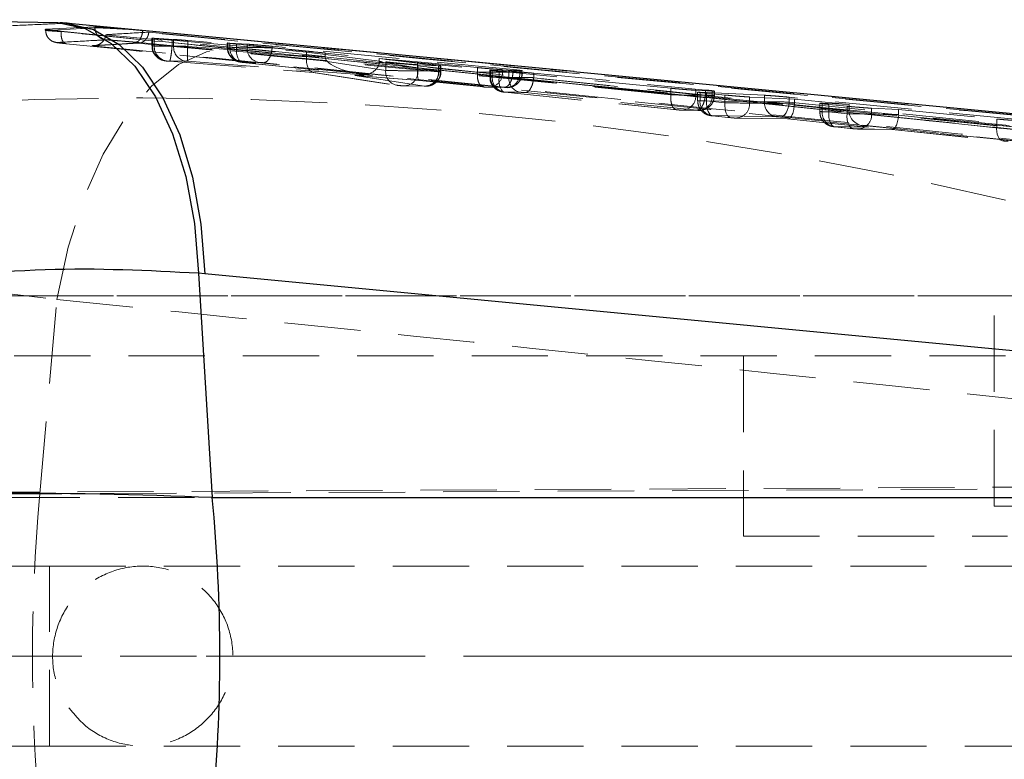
# Model space of a CAD drawing. Header units: millimetres. Extents: x 27 to 395, y 15 to 279.
# Tile 12 of 30: x 114 to 130, y 106 to 119. Entities that reach past the tile are written whole.
import ezdxf

# ---------------------------------------------------------------- set-up
doc = ezdxf.new("R2010")
doc.units = ezdxf.units.MM
doc.linetypes.add('CENTERX2', pattern=[20.32, 12.7, -2.54, 2.54, -2.54])
doc.linetypes.add('HIDDEN', pattern=[1.905, 1.27, -0.635])
doc.layers.add('FORMATO', color=179, linetype='Continuous')

msp = doc.modelspace()

# ---------------------------------------------------------------- linework, layer by layer
at = {"color": 7, "linetype": 'Continuous', "lineweight": 25}
for p, q in [((111.9526, 118.7215), (114.4447, 118.6743)), ((123.0402, 117.8578), (114.6214, 118.6595)), ((123.0312, 117.8565), (130.4063, 117.154)), ((116.7875, 114.4962), (117.015, 110.7594)), ((116.8901, 114.4868), (116.7875, 114.4962)), ((145.1399, 111.7999), (116.8901, 114.4868)), ((117.015, 110.7594), (145.3848, 110.7594))]:
    msp.add_line(p, q, dxfattribs=at)
at = {"color": 7, "linetype": 'HIDDEN', "lineweight": 18}
for p, q in [((117.3875, 118.2334), (113.5952, 118.618)), ((115.0605, 118.6049), (114.241, 118.5608)), ((114.241, 118.5425), (115.0605, 118.5876)), ((114.241, 118.5425), (114.241, 118.5608)), ((114.4447, 118.6743), (114.5833, 118.6618)), ((114.4993, 118.5236), (114.4993, 118.53)), ((114.4993, 118.5299), (136.9592, 116.2107)), ((114.5833, 118.6618), (116.9632, 118.4345)), ((115.0605, 118.5876), (115.0605, 118.6049)), ((116.9632, 118.4345), (115.8583, 118.5398)), ((115.9584, 118.5081), (115.959, 118.5144)), ((115.959, 118.5144), (140.1999, 116.1948)), ((116.0103, 118.4158), (116.0103, 118.2845)), ((116.0193, 118.4163), (116.0136, 118.4158)), ((116.0504, 118.4146), (116.0193, 118.4163)), ((116.0193, 118.2849), (116.0193, 118.4163)), ((116.3716, 118.3931), (116.0504, 118.4146)), ((116.0504, 118.2849), (116.0504, 118.4146)), ((116.3454, 118.2777), (116.3454, 118.3811)), ((116.3454, 118.3811), (118.5827, 118.1812)), ((116.3716, 118.2795), (116.3716, 118.3931)), ((118.895, 118.1712), (116.6074, 118.3738)), ((116.6074, 118.2771), (116.6074, 118.3738)), ((115.045, 118.2849), (115.7944, 118.3277)), ((130.283, 116.9613), (115.7337, 118.3455)), ((116.0504, 118.2849), (116.3716, 118.2795)), ((116.3454, 118.2777), (116.3453, 118.2776)), ((118.5827, 118.1048), (116.3454, 118.2777)), ((116.6074, 118.2771), (118.8953, 118.0997)), ((116.6074, 118.277), (116.6074, 118.2771)), ((117.2654, 118.333), (117.2654, 118.2634)), ((117.2731, 118.3337), (117.2691, 118.333)), ((117.3057, 118.3319), (117.2731, 118.3337)), ((117.2731, 118.2637), (117.2731, 118.3337)), ((117.5968, 118.3133), (117.3057, 118.3319)), ((117.3057, 118.2638), (117.3057, 118.3319)), ((117.3057, 118.2638), (117.5968, 118.2589)), ((117.418, 118.2595), (117.418, 118.3159)), ((117.418, 118.3159), (118.895, 118.1712)), ((118.895, 118.1087), (117.418, 118.2595)), ((117.5968, 118.2589), (117.5968, 118.3133)), ((118.0125, 118.2536), (118.0126, 118.2536)), ((118.0126, 118.2536), (118.0126, 118.278)), ((122.0243, 117.8891), (118.0126, 118.278)), ((118.0126, 118.2536), (122.0243, 117.844)), ((119.9027, 117.8762), (118.5821, 118.0798)), ((118.5827, 118.1048), (118.5827, 118.1812)), ((118.5827, 118.1812), (119.9027, 118.0192)), ((118.895, 118.1087), (118.895, 118.1712)), ((119.7949, 118.0167), (119.7949, 118.0759)), ((119.7949, 118.0759), (120.4339, 118.0205)), ((120.79, 117.9544), (119.7949, 118.0759)), ((116.247, 118.0359), (116.2417, 118.0359)), ((116.5682, 118.0305), (116.247, 118.0359)), ((116.3009, 118.0286), (118.7087, 117.8426)), ((116.3017, 118.0284), (118.7033, 117.8428)), ((119.6828, 117.7899), (116.6113, 118.028)), ((117.5023, 118.0148), (117.4965, 118.0147)), ((117.7935, 118.0099), (117.5023, 118.0148)), ((117.5172, 118.0108), (117.5224, 118.0105)), ((117.5172, 118.0108), (119.6487, 117.7932)), ((117.5224, 118.0105), (119.6828, 117.7899)), ((121.8793, 117.595), (117.8683, 118.0046)), ((120.4339, 117.965), (119.7948, 118.0142)), ((119.7949, 118.0167), (120.79, 117.8643)), ((119.9027, 117.8762), (119.9027, 118.0192)), ((121.4297, 117.8499), (120.4333, 117.9516)), ((120.4339, 117.965), (120.4339, 118.0205)), ((120.4339, 118.0205), (121.4297, 117.923)), ((120.4392, 117.8682), (120.4392, 117.9705)), ((120.4392, 117.9705), (120.783, 117.95)), ((120.783, 117.8625), (120.783, 117.95)), ((120.783, 117.95), (120.8172, 117.9485)), ((120.79, 117.8643), (120.79, 117.9544)), ((120.8172, 117.8625), (120.8172, 117.9485)), ((120.8232, 117.8629), (120.8232, 117.9494)), ((121.4297, 117.8499), (121.4297, 117.923)), ((121.6377, 117.8805), (121.6377, 117.7649)), ((121.6485, 117.8811), (121.678, 117.8798)), ((121.6485, 117.7653), (121.6485, 117.8811)), ((121.678, 117.8798), (121.951, 117.8642)), ((121.678, 117.7653), (121.678, 117.8798)), ((121.8458, 117.8445), (121.8458, 117.8884)), ((121.8458, 117.8884), (122.1369, 117.872)), ((122.0243, 117.844), (122.0243, 117.8891)), ((118.697, 117.8435), (120.088, 117.6291)), ((118.7087, 117.8426), (120.1059, 117.6271)), ((119.3875, 117.7929), (120.4676, 117.7098)), ((120.5471, 117.6152), (119.3875, 117.7929)), ((119.4017, 117.7916), (120.4656, 117.7097)), ((120.783, 117.8625), (120.4392, 117.8682)), ((121.4297, 117.8499), (121.4297, 117.8499)), ((121.678, 117.7653), (121.951, 117.7607)), ((121.7904, 117.761), (121.7904, 117.8624)), ((124.6496, 117.5793), (121.7904, 117.8624)), ((124.6496, 117.4691), (121.7904, 117.761)), ((122.1369, 117.8396), (121.8458, 117.8445)), ((121.951, 117.7607), (121.951, 117.8642)), ((122.0243, 117.844), (122.0243, 117.844)), ((122.1369, 117.8396), (122.1369, 117.872)), ((122.1369, 117.872), (122.1724, 117.8707)), ((122.1724, 117.8398), (122.1724, 117.8707)), ((122.3667, 117.7554), (122.3668, 117.7554)), ((122.3668, 117.7554), (122.3668, 117.8298)), ((122.3668, 117.8298), (125.226, 117.5499)), ((122.3668, 117.7554), (125.226, 117.4635)), ((120.2022, 117.6192), (120.5462, 117.6134)), ((120.2182, 117.6183), (120.5621, 117.6125)), ((120.4653, 117.7098), (121.5319, 117.6009)), ((120.4676, 117.7098), (121.5338, 117.6009)), ((120.5462, 117.6134), (120.552, 117.6135)), ((120.552, 117.6135), (120.5471, 117.6152)), ((121.6088, 117.5955), (121.9001, 117.5906)), ((121.6248, 117.5946), (121.916, 117.5897)), ((121.9001, 117.5906), (121.9061, 117.5908)), ((124.6496, 117.4691), (124.6496, 117.5793)), ((125.226, 117.4635), (125.226, 117.5499)), ((121.8747, 117.5163), (121.8694, 117.5163)), ((122.1477, 117.5117), (121.8747, 117.5163)), ((121.8896, 117.5123), (121.8948, 117.512)), ((121.8896, 117.5123), (124.7485, 117.2204)), ((121.8948, 117.512), (124.7537, 117.2201)), ((125.081, 117.2145), (122.2225, 117.5064)), ((124.6496, 117.4691), (124.6496, 117.4691)), ((125.0656, 117.4637), (125.0656, 117.5454)), ((125.3386, 117.5316), (125.0656, 117.5454)), ((125.3386, 117.4591), (125.0656, 117.4637)), ((125.0966, 117.5154), (125.0966, 117.3714)), ((126.2095, 117.4622), (125.1365, 117.5154)), ((125.1365, 117.3718), (125.1365, 117.5154)), ((125.226, 117.4635), (125.226, 117.4635)), ((125.2472, 117.3678), (125.2472, 117.497)), ((125.2472, 117.497), (125.5507, 117.4667)), ((125.3386, 117.4591), (125.3386, 117.5316)), ((125.3718, 117.5305), (125.3386, 117.5316)), ((125.3718, 117.4592), (125.3718, 117.5305)), ((125.3788, 117.4596), (125.3788, 117.5314)), ((125.5507, 117.3368), (125.5507, 117.4667)), ((125.9603, 117.332), (125.9603, 117.4333)), ((125.9603, 117.4333), (126.7078, 117.3973)), ((126.2095, 117.3537), (126.2095, 117.4622)), ((126.6191, 117.3488), (126.6191, 117.4297)), ((130.5514, 117.048), (126.6191, 117.4297)), ((126.7078, 117.3193), (126.7078, 117.3973)), ((126.7078, 117.3973), (127.6182, 117.3079)), ((125.1365, 117.3718), (126.2095, 117.3537)), ((125.5507, 117.3368), (125.2472, 117.3678)), ((126.7078, 117.3193), (125.9603, 117.332)), ((126.6191, 117.3488), (130.5514, 116.9473)), ((127.6182, 117.2022), (126.7068, 117.2952)), ((127.1298, 117.3283), (127.1298, 117.1893)), ((127.6182, 117.3079), (127.1696, 117.3286)), ((127.1696, 117.1897), (127.1696, 117.3286)), ((127.2804, 117.1857), (127.2804, 117.3097)), ((127.2804, 117.3097), (127.5839, 117.2795)), ((127.5839, 117.1547), (127.5839, 117.2795)), ((127.6182, 117.2022), (127.6182, 117.3079)), ((127.9934, 117.1499), (127.9934, 117.247)), ((127.9934, 117.247), (128.4419, 117.2271)), ((128.4419, 117.1423), (128.4419, 117.2271)), ((128.4419, 117.2271), (130.0765, 117.0669)), ((124.8286, 117.2147), (125.1017, 117.2101)), ((124.8446, 117.2138), (125.1176, 117.2092)), ((125.1017, 117.2101), (125.1074, 117.2102)), ((126.4061, 117.1047), (125.3331, 117.1228)), ((125.3331, 117.1228), (125.3516, 117.1188)), ((125.3463, 117.1191), (125.3516, 117.1188)), ((125.3463, 117.1191), (125.6498, 117.0881)), ((125.3516, 117.1188), (125.6551, 117.0878)), ((125.6498, 117.0881), (125.6551, 117.0878)), ((125.6551, 117.0878), (125.7233, 117.0829)), ((125.7233, 117.0829), (126.5954, 117.0682)), ((125.7393, 117.082), (126.6021, 117.0674)), ((126.4744, 117.0998), (126.4061, 117.1047)), ((130.4067, 116.6983), (126.4744, 117.0998)), ((126.5954, 117.0682), (127.9393, 116.931)), ((126.5992, 117.0676), (127.9249, 116.9323)), ((127.1696, 117.1897), (127.6186, 117.1821)), ((127.5839, 117.1547), (127.2804, 117.1857)), ((128.4419, 117.1423), (127.9934, 117.1499)), ((130.0765, 116.9512), (128.4409, 117.1182)), ((130.0765, 116.9512), (130.0765, 117.0669)), ((127.9393, 116.931), (127.3662, 116.9407)), ((127.3662, 116.9407), (127.3847, 116.9367)), ((127.3795, 116.937), (127.3847, 116.9367)), ((127.3795, 116.937), (127.683, 116.906)), ((127.3847, 116.9367), (127.6882, 116.9057)), ((127.683, 116.906), (127.6882, 116.9057)), ((127.6882, 116.9057), (127.7565, 116.9008)), ((127.7565, 116.9008), (128.3295, 116.8912)), ((127.7724, 116.8999), (128.3362, 116.8904)), ((128.3295, 116.8912), (130.1809, 116.7021)), ((128.3333, 116.8906), (130.1756, 116.7024)), ((130.1809, 116.7021), (130.1756, 116.7024)), ((130.1809, 116.7021), (130.2491, 116.6973)), ((111.0881, 114.4472), (114.4277, 114.0622)), ((130.0315, 114.1189), (91.3512, 114.1189)), ((130.6082, 114.1189), (101.1075, 114.1189)), ((130.0315, 110.6189), (130.0315, 114.1189)), ((114.138, 110.7627), (114.4277, 114.0622)), ((125.8582, 113.1189), (125.8582, 110.1189)), ((140.8036, 110.9857), (94.1176, 110.7502)), ((146.8972, 110.9857), (107.505, 110.7879)), ((114.138, 110.7627), (106.0465, 110.7627)), ((135.7673, 110.7627), (114.138, 110.7627)), ((134.9798, 110.6189), (130.0315, 110.6189)), ((125.8582, 110.1189), (130.2586, 110.1189)), ((103.9686, 109.6189), (114.3051, 109.6189)), ((114.3051, 106.6189), (114.3051, 109.6189)), ((114.3051, 109.6189), (147.3119, 109.6189)), ((147.2311, 108.1189), (107.972, 108.1189)), ((103.9686, 106.6189), (114.3051, 106.6189)), ((114.3051, 106.6189), (147.3119, 106.6189))]:
    msp.add_line(p, q, dxfattribs=at)
at = {"color": 7, "linetype": 'HIDDEN', "lineweight": 18, "flags": 128}
for points in [[(114.2414, 118.5421), (114.2411, 118.5425), (114.2411, 118.5425), (114.2411, 118.5425)], [(116.9632, 118.4345), (117.5428, 118.3793), (123.0312, 117.8565)], [(114.4277, 114.0622), (114.6148, 114.933), (114.8751, 115.7481), (115.2005, 116.4813), (115.5805, 117.1095), (116.0031, 117.6125), (116.4548, 117.9744), (116.9212, 118.1836), (117.3875, 118.2334)], [(117.418, 118.2595), (117.4167, 118.2112), (117.4201, 118.1647), (117.4282, 118.1218), (117.4407, 118.0841), (117.457, 118.0532), (117.4766, 118.03), (117.4986, 118.0156), (117.5172, 118.0108)], [(121.6386, 117.7649), (121.6485, 117.7653), (121.6485, 117.7653), (121.6485, 117.7653)], [(121.7904, 117.761), (121.7891, 117.7127), (121.7925, 117.6662), (121.8006, 117.6233), (121.8131, 117.5856), (121.8294, 117.5547), (121.849, 117.5315), (121.871, 117.5171), (121.8896, 117.5123)], [(122.1728, 117.8401), (122.1724, 117.8398), (122.1724, 117.8398), (122.1724, 117.8398)], [(125.2472, 117.3678), (125.2459, 117.3195), (125.2493, 117.273), (125.2574, 117.2301), (125.2699, 117.1924), (125.2862, 117.1615), (125.3057, 117.1383), (125.3278, 117.1239), (125.3463, 117.1191)], [(125.5507, 117.3368), (125.5494, 117.2885), (125.5528, 117.242), (125.5609, 117.1991), (125.5734, 117.1615), (125.5897, 117.1305), (125.6093, 117.1073), (125.6313, 117.0929), (125.6498, 117.0881)], [(126.4744, 117.0998), (126.4991, 117.1043), (126.5238, 117.1182), (126.5472, 117.1411), (126.5686, 117.172), (126.5872, 117.2098), (126.6021, 117.2531), (126.6129, 117.3), (126.6191, 117.3488)], [(127.2804, 117.1857), (127.279, 117.1374), (127.2825, 117.0909), (127.2905, 117.048), (127.303, 117.0103), (127.3193, 116.9794), (127.3389, 116.9562), (127.361, 116.9418), (127.3795, 116.937)], [(127.5839, 117.1547), (127.5825, 117.1064), (127.586, 117.0599), (127.5941, 117.017), (127.6065, 116.9794), (127.6228, 116.9484), (127.6424, 116.9252), (127.6645, 116.9108), (127.683, 116.906)], [(130.1756, 116.7024), (130.1571, 116.7073), (130.135, 116.7217), (130.1155, 116.7448), (130.0991, 116.7758), (130.0867, 116.8135), (130.0786, 116.8563), (130.0751, 116.9028), (130.0765, 116.9512)]]:
    msp.add_lwpolyline(points, dxfattribs=at)
at = {"color": 7, "linetype": 'Continuous', "lineweight": 25, "flags": 128}
for points in [[(114.4447, 118.6743), (114.9006, 118.572), (115.3315, 118.3264), (115.7249, 117.9446), (116.0696, 117.4376), (116.3554, 116.8202), (116.5742, 116.1101), (116.7197, 115.3279), (116.7875, 114.4962)], [(114.5833, 118.6618), (115.0364, 118.5573), (115.4637, 118.3103), (115.8528, 117.928), (116.1927, 117.4213), (116.4734, 116.8048), (116.687, 116.0963), (116.8272, 115.3161), (116.8901, 114.4868)]]:
    msp.add_lwpolyline(points, dxfattribs=at)
at = {"color": 7, "linetype": 'HIDDEN', "lineweight": 18}
for centre, radius, start, end in [((116.2676, 118.2828), 0.2483, 179.51852, 264.0154), ((116.2876, 118.2701), 0.2377, 176.41635, 260.16274), ((116.6088, 118.2647), 0.2377, 176.42198, 260.17509), ((117.5218, 118.2621), 0.2487, 179.63213, 264.18113), ((117.5429, 118.2489), 0.2376, 176.41319, 260.16083), ((117.834, 118.2441), 0.2377, 176.42311, 260.17394), ((120.1325, 117.8563), 0.2307, 175.05112, 263.37314), ((120.2069, 117.852), 0.2328, 268.84306, 3.99708), ((120.5508, 117.8462), 0.2328, 268.86075, 4.00682), ((120.5458, 117.8595), 0.2442, 270.30054, 1.12432), ((120.5713, 117.8587), 0.246, 265.49959, 0.88946), ((121.6135, 117.8283), 0.2328, 268.84434, 3.99405), ((121.8962, 117.7625), 0.2477, 179.3565, 263.79524), ((121.9153, 117.7505), 0.2377, 176.4297, 260.1817), ((121.9047, 117.8234), 0.2328, 268.86466, 4.01031), ((121.9258, 117.8366), 0.2466, 265.41593, 0.74261), ((122.1883, 117.7459), 0.2377, 176.44015, 260.17316), ((121.9256, 117.8411), 0.2514, 276.7913, 359.95246), ((115.8579, 56.0821), 61.3368, 76.45324, 103.54676), ((124.8333, 117.4475), 0.2328, 268.84421, 3.99441), ((125.1063, 117.4429), 0.2328, 268.85828, 4.00614), ((125.1264, 117.4549), 0.2455, 265.56988, 0.99793), ((125.1291, 117.4556), 0.2463, 274.1078, 0.93737), ((125.3737, 117.357), 0.2377, 176.42095, 260.17008), ((125.728, 117.3157), 0.2328, 268.84689, 3.99864), ((126.4467, 117.3389), 0.2377, 176.42095, 260.17008), ((127.4068, 117.1749), 0.2377, 176.42012, 260.17017), ((127.7612, 117.1336), 0.2328, 268.84689, 3.99864), ((144.3886, 108.1189), 30.3659, 175.00524, 184.99476)]:
    msp.add_arc(centre, radius, start, end, dxfattribs=at)
at = {"color": 7, "linetype": 'Continuous', "lineweight": 25}
msp.add_arc((89.6505, 108.1189), 27.4916, 354.48838, 5.51162, dxfattribs=at)
at = {"color": 7, "linetype": 'HIDDEN', "lineweight": 18}
for centre, major_axis, ratio, start_param, end_param in [((116.3134, 118.2802), (0.3033, -0.0043), 0.0064665, 2.6204958, 2.894359), ((117.5685, 118.2591), (0.3031, -0.0043), 0.006447, 2.6204869, 2.916103), ((118.7289, 118.0916), (0.0287, 0.2485), 0.581298, 1.6853072, 3.2004943), ((118.4624, 118.1122), (-0.0046, 0.2508), 0.4790663, 4.5741176, 4.674242), ((119.3269, 118.0773), (0.431, -0.0471), 0.5765497, 3.2045069, 3.2401018), ((119.7029, 118.0389), (0.8075, -0.0725), 0.3081302, 3.1882839, 4.7150961), ((119.4076, 118.0419), (0.3862, -0.0444), 0.6424913, 4.7339887, 6.3499885), ((119.529, 118.0233), (0.2606, -0.0558), 0.9377805, 0.1881959, 0.1982184), ((120.4878, 117.9588), (0.0223, 0.249), 0.2145192, 1.6187468, 3.1811551), ((120.066, 117.9912), (0.3664, -0.0484), 0.6752852, 0.035348, 0.0889395), ((120.5224, 117.8669), (0.3007, -0.0041), 0.0062002, 5.762091, 6.0851395), ((120.5188, 117.8673), (0.3045, -0.0044), 0.0065818, 6.0819787, 6.7546616), ((121.943, 117.7604), (0.3055, -0.0045), 0.0066861, 2.6205835, 2.8728487), ((121.8766, 117.8441), (0.3004, -0.0041), 0.0061725, 5.7620922, 6.1087325), ((125.0778, 117.4636), (0.3008, -0.0041), 0.0062174, 5.7620915, 6.0695739), ((125.3966, 117.3674), (0.3, -0.004), 0.0061331, 2.6203328, 4.1911292), ((125.7001, 117.3364), (0.3, -0.004), 0.0061331, 4.1911292, 5.7619255), ((126.4696, 117.3493), (0.3, -0.004), 0.0061331, 1.0493559, 2.6203328), ((126.6155, 117.3172), (0.0148, 0.2498), 0.3700675, 3.083639, 4.6460471), ((126.491, 117.3193), (0, 0.25), 0.8670218, 4.6157101, 4.7123957), ((127.4298, 117.1853), (0.3, -0.004), 0.0061331, 2.6203328, 4.1911292), ((127.7333, 117.1543), (0.3, -0.004), 0.0061331, 4.1911292, 5.7619255), ((127.9594, 117.18), (0.3407, -0.0202), 0.7319219, 3.2141764, 4.6966753), ((128.3496, 117.1402), (0.0148, 0.2498), 0.3700675, 3.083639, 4.6460471)]:
    msp.add_ellipse(centre, major_axis=major_axis, ratio=ratio, start_param=start_param, end_param=end_param, dxfattribs=at)
at = {"color": 7, "linetype": 'Continuous', "lineweight": 25}
msp.add_ellipse((106.9955, 108.1189), major_axis=(18.4002, 0.9214), ratio=0.1388682, start_param=0.9880271, end_param=1.4562146, dxfattribs=at)
at = {"color": 7, "linetype": 'HIDDEN', "lineweight": 18}
for points, knots in [([(113.5952, 118.618), (113.7853, 118.6268), (114.1133, 118.642), (114.4443, 118.6559), (114.5833, 118.6618)], [0, 0, 0, 0, 0.5797189, 1, 1, 1, 1]), ([(114.2411, 118.5608), (114.2416, 118.56), (114.2426, 118.5585), (114.3076, 118.5503), (114.3993, 118.5402), (114.4736, 118.5326), (114.4989, 118.53)], [0, 0, 0, 0, 0.2723143, 0.5446243, 0.8445845, 1, 1, 1, 1]), ([(114.2411, 118.5425), (114.2438, 118.5175), (114.2491, 118.4675), (114.2907, 118.4031), (114.3508, 118.3555), (114.3999, 118.3454), (114.4245, 118.3404)], [0, 0, 0, 0, 0.2499988, 0.4999983, 0.7499996, 1, 1, 1, 1]), ([(114.4973, 118.5237), (114.4973, 118.5237), (114.4519, 118.5261), (114.37, 118.532), (114.2748, 118.5384), (114.2532, 118.5406), (114.2418, 118.5417)], [0, 0, 0, 0, 0.0001221, 0.318455, 0.642336, 1, 1, 1, 1]), ([(115.6313, 118.5606), (115.5989, 118.5635), (115.508, 118.5715), (115.3603, 118.5839), (115.2121, 118.5957), (115.1059, 118.6032), (115.068, 118.6051), (115.0612, 118.6049), (115.0605, 118.6049)], [0, 0, 0, 0, 0.1181496, 0.3327015, 0.5469812, 0.7606705, 0.9737132, 1, 1, 1, 1]), ([(115.0605, 118.5876), (115.0715, 118.5875), (115.0936, 118.5872), (115.1971, 118.5827), (115.3394, 118.5759), (115.4925, 118.5681), (115.5911, 118.5628), (115.6313, 118.5606)], [0, 0, 0, 0, 0.2132155, 0.4270685, 0.6401417, 0.8536973, 1, 1, 1, 1]), ([(115.0605, 118.5876), (115.0632, 118.5625), (115.0686, 118.5123), (115.1105, 118.4478), (115.1709, 118.4002), (115.2202, 118.3904), (115.2449, 118.3854)], [0, 0, 0, 0, 0.2499992, 0.5, 0.7499934, 1, 1, 1, 1]), ([(115.8583, 118.5398), (115.8027, 118.545), (115.7301, 118.5518), (115.65, 118.5589), (115.6313, 118.5606)], [0, 0, 0, 0, 0.7657255, 1, 1, 1, 1]), ([(115.8583, 118.5398), (115.8556, 118.5199), (115.8499, 118.4776), (115.8283, 118.4195), (115.8015, 118.3789), (115.7692, 118.3503), (115.7474, 118.3474), (115.7337, 118.3455)], [0, 0, 0, 0, 0.1889547, 0.4028005, 0.6180391, 0.7591274, 1, 1, 1, 1]), ([(115.2449, 118.3854), (115.233, 118.3848), (115.1736, 118.3817), (114.9239, 118.3684), (114.6623, 118.354), (114.4483, 118.3418), (114.4245, 118.3404)], [0, 0, 0, 0, 0.0434774, 0.217388, 0.9130281, 1, 1, 1, 1]), ([(114.4986, 118.5236), (114.4982, 118.5236), (114.4977, 118.5237), (114.4973, 118.5237), (114.4973, 118.5237)], [0, 0, 0, 0, 0.9609697, 1, 1, 1, 1]), ([(114.4989, 118.5235), (114.4984, 118.4977), (114.4974, 118.4459), (114.515, 118.3801), (114.5437, 118.333), (114.5691, 118.3254), (114.5818, 118.3216)], [0, 0, 0, 0, 0.2499966, 0.5000007, 0.7500104, 1, 1, 1, 1]), ([(136.9587, 116.2097), (134.6687, 116.449), (127.183, 117.2312), (119.6959, 117.9941), (114.4993, 118.5237)], [0, 0, 0, 0, 0.3059263, 1, 1, 1, 1]), ([(115.0118, 118.288), (115.0127, 118.2879), (115.0177, 118.2875), (115.0474, 118.2861), (115.0981, 118.2934), (115.1587, 118.3235), (115.2037, 118.3664), (115.2336, 118.4167), (115.2402, 118.4537), (115.2433, 118.4709)], [0, 0, 0, 0, 0.0086843, 0.0491771, 0.2890658, 0.4965255, 0.6777453, 0.8499694, 1, 1, 1, 1]), ([(115.2433, 118.4709), (115.2498, 118.4713), (115.3039, 118.4747), (115.5425, 118.4897), (115.7745, 118.5035), (115.959, 118.5144)], [0, 0, 0, 0, 0.0275739, 0.2266561, 1, 1, 1, 1]), ([(137.027, 116.2481), (137.0134, 116.2495), (136.5333, 116.2992), (134.1872, 116.5416), (126.9399, 117.2864), (120.1584, 117.9731), (115.2433, 118.4709)], [0, 0, 0, 0, 0.0018692, 0.0661232, 0.3231391, 1, 1, 1, 1]), ([(115.7337, 118.3455), (115.7316, 118.3457), (115.6991, 118.3488), (115.6287, 118.3553), (115.5198, 118.3649), (115.4155, 118.3737), (115.3284, 118.3805), (115.2651, 118.385), (115.2516, 118.3853), (115.2449, 118.3854)], [0, 0, 0, 0, 0.0114495, 0.1767959, 0.3419374, 0.5066708, 0.6709849, 0.8358303, 1, 1, 1, 1]), ([(115.9584, 118.5081), (115.9562, 118.4952), (115.9512, 118.4659), (115.932, 118.4212), (115.8945, 118.3697), (115.8608, 118.3526), (115.839, 118.3416)], [0, 0, 0, 0, 0.1266353, 0.2870648, 0.5407578, 1, 1, 1, 1]), ([(140.1999, 116.1932), (136.1648, 116.5772), (128.0856, 117.346), (120.003, 118.1203), (115.9589, 118.508), (115.9584, 118.5081)], [0, 0, 0, 0, 0.4994087, 0.9999387, 1, 1, 1, 1]), ([(116.0115, 118.4156), (116.0179, 118.4146), (116.0307, 118.4124), (116.0907, 118.4057), (116.1734, 118.3973), (116.2633, 118.3886), (116.3215, 118.3833), (116.3454, 118.3811)], [0, 0, 0, 0, 0.2109283, 0.4225277, 0.6357593, 0.8506747, 1, 1, 1, 1]), ([(116.6074, 118.3738), (116.5821, 118.376), (116.5229, 118.3812), (116.4356, 118.3885), (116.3933, 118.3915), (116.3716, 118.3931)], [0, 0, 0, 0, 0.2655233, 0.6220663, 1, 1, 1, 1]), ([(114.4186, 118.3401), (114.4188, 118.34), (114.4296, 118.3382), (114.4454, 118.3363), (114.481, 118.3324), (114.4985, 118.3304)], [0, 0, 0, 0, 0.0075739, 0.5127503, 1, 1, 1, 1]), ([(114.4245, 118.3404), (114.424, 118.3402), (114.4227, 118.3396), (114.4439, 118.3365), (114.482, 118.3322), (114.4985, 118.3304)], [0, 0, 0, 0, 0.2274387, 0.665589, 1, 1, 1, 1]), ([(114.4985, 118.3304), (114.5013, 118.3301), (114.5214, 118.3278), (114.554, 118.3244), (114.5821, 118.3216)], [0, 0, 0, 0, 0.1370686, 1, 1, 1, 1]), ([(114.5821, 118.3216), (119.779, 117.792), (127.2666, 117.0291), (134.7532, 116.2468), (137.0435, 116.0075)], [0, 0, 0, 0, 0.6940826, 1, 1, 1, 1]), ([(115.0118, 118.288), (115.0237, 118.2887), (115.0832, 118.2923), (115.3356, 118.3077), (115.576, 118.3215), (115.7689, 118.3326)], [0, 0, 0, 0, 0.0471125, 0.2355614, 1, 1, 1, 1]), ([(137.0855, 116.0304), (133.4011, 116.4108), (126.0435, 117.1703), (118.6853, 117.9158), (115.0118, 118.288)], [0, 0, 0, 0, 0.50076011, 1, 1, 1, 1]), ([(115.7935, 118.3355), (115.7857, 118.3337), (115.7774, 118.3317), (115.7694, 118.3326), (115.7689, 118.3326)], [0, 0, 0, 0, 0.9441171, 1, 1, 1, 1]), ([(115.7689, 118.3326), (119.9077, 117.936), (128.1375, 117.1473), (136.3669, 116.3644), (140.4577, 115.9752)], [0, 0, 0, 0, 0.502896, 1, 1, 1, 1]), ([(116.3453, 118.2776), (116.32, 118.278), (116.2605, 118.2789), (116.1706, 118.2805), (116.089, 118.2819), (116.0321, 118.2841), (116.0058, 118.2821), (116.0112, 118.29), (116.0193, 118.2849), (116.0193, 118.2849)], [0, 0, 0, 0, 0.1302897, 0.3061294, 0.4794867, 0.6515148, 0.8246543, 0.9998929, 1, 1, 1, 1]), ([(116.0141, 118.2845), (116.0143, 118.2617), (116.0148, 118.2137), (116.0458, 118.1508), (116.0861, 118.102), (116.1286, 118.0702), (116.1672, 118.0514), (116.1987, 118.0415), (116.2216, 118.037), (116.2426, 118.034), (116.2677, 118.0312), (116.2914, 118.0293), (116.3017, 118.0284)], [0, 0, 0, 0, 0.1528664, 0.3206283, 0.4600727, 0.5781141, 0.6752583, 0.7498175, 0.8007526, 0.842247, 0.9321003, 1, 1, 1, 1]), ([(116.3453, 118.2776), (116.344, 118.2608), (116.3412, 118.2273), (116.336, 118.179), (116.3303, 118.1347), (116.3242, 118.0963), (116.3179, 118.0652), (116.3117, 118.0428), (116.3059, 118.0293), (116.3025, 118.0289), (116.3009, 118.0286)], [0, 0, 0, 0, 0.1249983, 0.2500025, 0.3750004, 0.499992, 0.6249985, 0.749998, 0.8749878, 1, 1, 1, 1]), ([(116.3716, 118.2795), (116.3716, 118.2795), (116.385, 118.2795), (116.423, 118.2793), (116.5033, 118.2784), (116.5722, 118.2776), (116.6074, 118.277), (116.6074, 118.277)], [0, 0, 0, 0, 0.00020717, 0.27917169, 0.6327436, 0.9997928, 1, 1, 1, 1]), ([(116.6074, 118.277), (116.6054, 118.2453), (116.6013, 118.1818), (116.6004, 118.1009), (116.6034, 118.0428), (116.6087, 118.033), (116.6113, 118.028)], [0, 0, 0, 0, 0.25000101, 0.49998899, 0.74998592, 1, 1, 1, 1]), ([(117.418, 118.2595), (117.418, 118.2595), (117.3884, 118.26), (117.3342, 118.2612), (117.2798, 118.2624), (117.2616, 118.2638), (117.267, 118.263), (117.2731, 118.2637), (117.2731, 118.2637)], [0, 0, 0, 0, 0.0001559, 0.2653002, 0.5360249, 0.8065834, 0.9998404, 1, 1, 1, 1]), ([(117.2672, 118.3327), (117.2743, 118.3316), (117.2885, 118.3294), (117.3451, 118.3231), (117.3955, 118.3181), (117.418, 118.3159)], [0, 0, 0, 0, 0.3554501, 0.7120868, 1, 1, 1, 1]), ([(117.2697, 118.2636), (117.2695, 118.242), (117.2692, 118.1949), (117.2993, 118.1323), (117.3392, 118.0828), (117.3813, 118.0505), (117.4201, 118.0311), (117.4521, 118.0208), (117.4759, 118.016), (117.4946, 118.0132), (117.5086, 118.0118), (117.5173, 118.0109)], [0, 0, 0, 0, 0.1590261, 0.3458778, 0.5000705, 0.6295972, 0.7367156, 0.820918, 0.8796038, 0.9246691, 1, 1, 1, 1]), ([(137.7365, 116.105), (136.2211, 116.2673), (129.4496, 116.9925), (122.6587, 117.6911), (117.3875, 118.2334)], [0, 0, 0, 0, 0.22378, 1, 1, 1, 1]), ([(118.0126, 118.278), (117.9809, 118.281), (117.9176, 118.287), (117.8114, 118.2964), (117.7127, 118.3047), (117.6393, 118.3104), (117.6086, 118.3125), (117.5968, 118.3133)], [0, 0, 0, 0, 0.2167668, 0.4335227, 0.6502688, 0.8659707, 1, 1, 1, 1]), ([(117.5968, 118.2589), (117.5968, 118.2589), (117.6137, 118.2589), (117.6577, 118.2586), (117.745, 118.2576), (117.846, 118.2567), (117.9351, 118.2537), (117.9956, 118.2557), (118.0125, 118.2536), (118.0125, 118.2536)], [0, 0, 0, 0, 0.0001262, 0.2143759, 0.4244382, 0.6346957, 0.8481586, 0.9999778, 1, 1, 1, 1]), ([(118.0125, 118.2536), (118.0082, 118.2207), (117.9994, 118.1551), (117.9641, 118.0726), (117.9182, 118.0151), (117.8849, 118.0081), (117.8683, 118.0046)], [0, 0, 0, 0, 0.24999892, 0.50000419, 0.74999615, 1, 1, 1, 1]), ([(116.2417, 118.0359), (116.2408, 118.0357), (116.2391, 118.0354), (116.2441, 118.0344), (116.2542, 118.033), (116.269, 118.0314), (116.2854, 118.0299), (116.2963, 118.029), (116.3009, 118.0286)], [0, 0, 0, 0, 0.1699728, 0.3398275, 0.511765, 0.6881881, 0.8687917, 1, 1, 1, 1]), ([(116.6113, 118.028), (116.6111, 118.0281), (116.6045, 118.0285), (116.592, 118.0294), (116.5773, 118.0303), (116.5709, 118.0304), (116.5682, 118.0305)], [0, 0, 0, 0, 0.0133372, 0.3745491, 0.7350543, 1, 1, 1, 1]), ([(117.4965, 118.0147), (117.4959, 118.0146), (117.4943, 118.0144), (117.4979, 118.0135), (117.5073, 118.0121), (117.5174, 118.011), (117.5224, 118.0105)], [0, 0, 0, 0, 0.1891773, 0.4563698, 0.7288837, 1, 1, 1, 1]), ([(117.8683, 118.0046), (117.8644, 118.0049), (117.8548, 118.0059), (117.8379, 118.0073), (117.82, 118.0086), (117.804, 118.0096), (117.797, 118.0098), (117.7935, 118.0099)], [0, 0, 0, 0, 0.1519255, 0.3694545, 0.5817336, 0.7900233, 1, 1, 1, 1]), ([(119.9027, 118.0192), (119.9212, 118.017), (119.9581, 118.0127), (120.0461, 118.0037), (120.1467, 117.9942), (120.2514, 117.9848), (120.347, 117.9769), (120.4079, 117.9724), (120.4326, 117.9709), (120.4392, 117.9705)], [0, 0, 0, 0, 0.1566783, 0.3133293, 0.4707745, 0.6287587, 0.7864748, 0.9432321, 1, 1, 1, 1]), ([(120.4392, 117.8682), (120.4392, 117.8682), (120.4223, 117.8682), (120.3783, 117.8686), (120.2906, 117.8695), (120.1905, 117.8708), (120.0877, 117.8723), (119.9937, 117.8746), (119.9332, 117.8739), (119.9097, 117.8772), (119.9028, 117.8762), (119.9027, 117.8762)], [0, 0, 0, 0, 0.000092, 0.1561421, 0.3095834, 0.4629366, 0.6183027, 0.776086, 0.9357478, 0.9999078, 1, 1, 1, 1]), ([(120.8172, 117.9485), (120.8211, 117.9488), (120.8288, 117.9493), (120.8029, 117.9527), (120.79, 117.9544)], [0, 0, 0, 0, 0.5013518, 1, 1, 1, 1]), ([(121.4297, 117.923), (121.4614, 117.9199), (121.5248, 117.9139), (121.631, 117.9045), (121.7299, 117.8965), (121.8032, 117.891), (121.834, 117.8892), (121.8458, 117.8884)], [0, 0, 0, 0, 0.2169493, 0.43389932, 0.65077108, 0.86656527, 1, 1, 1, 1]), ([(121.7904, 117.8624), (121.7623, 117.8652), (121.7061, 117.8709), (121.6537, 117.8772), (121.6314, 117.8809), (121.643, 117.8811), (121.6485, 117.8811)], [0, 0, 0, 0, 0.2578428, 0.5157558, 0.7722201, 1, 1, 1, 1]), ([(122.1728, 117.8716), (122.1737, 117.8718), (122.1765, 117.8724), (122.1441, 117.8766), (122.0897, 117.8827), (122.0428, 117.8873), (122.0243, 117.8891)], [0, 0, 0, 0, 0.1520193, 0.4711306, 0.7913973, 1, 1, 1, 1]), ([(120.5964, 117.6137), (120.608, 117.6153), (120.6387, 117.6196), (120.6921, 117.6396), (120.7523, 117.682), (120.8005, 117.7499), (120.8254, 117.8154), (120.8206, 117.8541), (120.8195, 117.8629)], [0, 0, 0, 0, 0.09591008, 0.25421189, 0.45870489, 0.68429252, 0.92771933, 1, 1, 1, 1]), ([(121.5338, 117.6009), (121.5179, 117.6049), (121.4862, 117.6128), (121.4499, 117.6705), (121.4277, 117.7525), (121.4291, 117.8174), (121.4297, 117.8499)], [0, 0, 0, 0, 0.2500032, 0.4999949, 0.7500015, 1, 1, 1, 1]), ([(121.8458, 117.8445), (121.8458, 117.8445), (121.8289, 117.8445), (121.7846, 117.8449), (121.6966, 117.8458), (121.5962, 117.8471), (121.504, 117.8486), (121.4504, 117.8496), (121.4298, 117.8499), (121.4297, 117.8499)], [0, 0, 0, 0, 0.00012612, 0.21475104, 0.42567715, 0.63648369, 0.85016707, 0.99987386, 1, 1, 1, 1]), ([(121.6423, 117.7651), (121.6419, 117.7445), (121.6409, 117.6983), (121.6702, 117.6361), (121.7099, 117.5858), (121.7521, 117.553), (121.791, 117.5332), (121.8233, 117.5226), (121.8474, 117.5176), (121.8666, 117.5148), (121.8807, 117.5133), (121.8897, 117.5123)], [0, 0, 0, 0, 0.1512157, 0.3396137, 0.4945438, 0.6249241, 0.732857, 0.817906, 0.8776123, 0.922663, 1, 1, 1, 1]), ([(121.8793, 117.595), (121.8878, 117.5959), (121.9115, 117.5983), (121.9495, 117.6275), (121.9865, 117.6854), (122.0137, 117.76), (122.0208, 117.816), (122.0243, 117.844)], [0, 0, 0, 0, 0.1278647, 0.3592208, 0.572814, 0.7864068, 1, 1, 1, 1]), ([(121.951, 117.8642), (121.9709, 117.863), (122.0106, 117.8605), (122.1011, 117.8535), (122.2022, 117.845), (122.2949, 117.8367), (122.3463, 117.8317), (122.3668, 117.8298)], [0, 0, 0, 0, 0.21330512, 0.42657391, 0.64100017, 0.85699811, 1, 1, 1, 1]), ([(121.951, 117.7607), (121.951, 117.7607), (121.9679, 117.7602), (122.0118, 117.7606), (122.0994, 117.7594), (122.1996, 117.7581), (122.2913, 117.757), (122.3467, 117.7554), (122.3667, 117.7554), (122.3667, 117.7554)], [0, 0, 0, 0, 0.0001262, 0.2143295, 0.424627, 0.6349298, 0.8481686, 0.9999718, 1, 1, 1, 1]), ([(122.0243, 117.844), (122.0243, 117.844), (122.0441, 117.8437), (122.0898, 117.8428), (122.1446, 117.8415), (122.1764, 117.8405), (122.1737, 117.8402), (122.1728, 117.8401)], [0, 0, 0, 0, 0.0001888, 0.2144932, 0.529756, 0.8465355, 1, 1, 1, 1]), ([(122.2225, 117.5064), (122.2391, 117.5099), (122.2724, 117.5169), (122.3183, 117.5744), (122.3536, 117.657), (122.3623, 117.7226), (122.3667, 117.7554)], [0, 0, 0, 0, 0.2499864, 0.4999907, 0.7499993, 1, 1, 1, 1]), ([(120.0883, 117.629), (120.1013, 117.6274), (120.1222, 117.6247), (120.1498, 117.6222), (120.1597, 117.6215), (120.1598, 117.6215)], [0, 0, 0, 0, 0.6131401, 0.9945737, 1, 1, 1, 1]), ([(120.1059, 117.6271), (120.1071, 117.627), (120.1114, 117.6263), (120.1223, 117.6251), (120.1393, 117.6234), (120.1579, 117.6218), (120.1759, 117.6205), (120.1918, 117.6195), (120.1987, 117.6193), (120.2022, 117.6192)], [0, 0, 0, 0, 0.0636368, 0.2238299, 0.3841183, 0.5421095, 0.6965679, 0.8485266, 1, 1, 1, 1]), ([(120.1598, 117.6215), (120.1695, 117.6208), (120.1899, 117.6193), (120.2074, 117.6185), (120.217, 117.6183), (120.218, 117.6183)], [0, 0, 0, 0, 0.4475856, 0.9460234, 1, 1, 1, 1]), ([(120.562, 117.6125), (120.5638, 117.6125), (120.5749, 117.6123), (120.5881, 117.6132), (120.5992, 117.614)], [0, 0, 0, 0, 0.1642781, 1, 1, 1, 1]), ([(121.5287, 117.6012), (121.5383, 117.6003), (121.5568, 117.5985), (121.5871, 117.5963), (121.6086, 117.595), (121.6205, 117.5947), (121.6244, 117.5946)], [0, 0, 0, 0, 0.2899198, 0.5642575, 0.8599741, 1, 1, 1, 1]), ([(121.5338, 117.6009), (121.5377, 117.6005), (121.5473, 117.5996), (121.5642, 117.5981), (121.5824, 117.5968), (121.5983, 117.5959), (121.6054, 117.5956), (121.6088, 117.5955)], [0, 0, 0, 0, 0.1516198, 0.3704505, 0.5843736, 0.7949379, 1, 1, 1, 1]), ([(121.9061, 117.5908), (121.9066, 117.5909), (121.9075, 117.5913), (121.9012, 117.5925), (121.8913, 117.5938), (121.8828, 117.5947), (121.8793, 117.595)], [0, 0, 0, 0, 0.2700326, 0.5399385, 0.8133568, 1, 1, 1, 1]), ([(121.9159, 117.5897), (121.9178, 117.5897), (121.9277, 117.5895), (121.9434, 117.59), (121.9571, 117.5917), (121.9614, 117.5923)], [0, 0, 0, 0, 0.1476505, 0.7316208, 1, 1, 1, 1]), ([(125.0656, 117.5454), (125.0456, 117.5466), (125.0057, 117.5489), (124.915, 117.5557), (124.8138, 117.5641), (124.7212, 117.5724), (124.67, 117.5774), (124.6496, 117.5793)], [0, 0, 0, 0, 0.2135277, 0.4270166, 0.6416107, 0.8577332, 1, 1, 1, 1]), ([(125.226, 117.5499), (125.2542, 117.547), (125.3108, 117.5413), (125.3617, 117.5351), (125.3819, 117.5319), (125.3781, 117.5314), (125.3778, 117.5314)], [0, 0, 0, 0, 0.3238104, 0.6476761, 0.9698603, 1, 1, 1, 1]), ([(121.8694, 117.5163), (121.8685, 117.5161), (121.8664, 117.5159), (121.8702, 117.515), (121.8796, 117.5136), (121.8897, 117.5125), (121.8948, 117.512)], [0, 0, 0, 0, 0.2147464, 0.473529, 0.7371834, 1, 1, 1, 1]), ([(122.2225, 117.5064), (122.2186, 117.5068), (122.209, 117.5077), (122.1921, 117.5091), (122.1741, 117.5104), (122.1582, 117.5114), (122.1512, 117.5116), (122.1477, 117.5117)], [0, 0, 0, 0, 0.1523186, 0.3699936, 0.582438, 0.7911405, 1, 1, 1, 1]), ([(124.6496, 117.4691), (124.6488, 117.4411), (124.6472, 117.3851), (124.663, 117.3104), (124.6906, 117.2532), (124.7232, 117.2242), (124.7457, 117.2212), (124.7537, 117.2201)], [0, 0, 0, 0, 0.2158705, 0.43173357, 0.64761465, 0.87459408, 1, 1, 1, 1]), ([(125.0656, 117.4637), (125.0656, 117.4637), (125.0487, 117.4637), (125.0045, 117.4641), (124.9166, 117.465), (124.8163, 117.4662), (124.724, 117.468), (124.6703, 117.4684), (124.6496, 117.4691), (124.6496, 117.4691)], [0, 0, 0, 0, 0.0001262, 0.2144963, 0.425366, 0.6361576, 0.8496388, 0.9998738, 1, 1, 1, 1]), ([(125.081, 117.2145), (125.0895, 117.2154), (125.1133, 117.2179), (125.1513, 117.2471), (125.1881, 117.3049), (125.2154, 117.3795), (125.2224, 117.4355), (125.226, 117.4635)], [0, 0, 0, 0, 0.1295378, 0.3592382, 0.572822, 0.7864115, 1, 1, 1, 1]), ([(125.1365, 117.5154), (125.1214, 117.5161), (125.0979, 117.5172), (125.1001, 117.5159), (125.1008, 117.5154)], [0, 0, 0, 0, 0.6444578, 1, 1, 1, 1]), ([(125.1, 117.5145), (125.1084, 117.5131), (125.1251, 117.5103), (125.1818, 117.5037), (125.2284, 117.499), (125.2472, 117.497)], [0, 0, 0, 0, 0.3730297, 0.7470571, 1, 1, 1, 1]), ([(125.226, 117.4635), (125.226, 117.4635), (125.2491, 117.4631), (125.2973, 117.462), (125.3529, 117.4613), (125.3823, 117.4579), (125.379, 117.4633), (125.3718, 117.4592), (125.3718, 117.4592)], [0, 0, 0, 0, 0.0001568, 0.2085427, 0.4702886, 0.7334885, 0.9998396, 1, 1, 1, 1]), ([(125.5507, 117.4667), (125.5817, 117.4637), (125.6438, 117.4576), (125.7479, 117.4485), (125.8449, 117.4408), (125.9177, 117.4356), (125.9483, 117.434), (125.9603, 117.4333)], [0, 0, 0, 0, 0.21579741, 0.43160052, 0.64730818, 0.86241801, 1, 1, 1, 1]), ([(126.6191, 117.4297), (126.5881, 117.4326), (126.526, 117.4385), (126.4219, 117.4474), (126.3249, 117.4549), (126.2521, 117.4599), (126.2214, 117.4616), (126.2095, 117.4622)], [0, 0, 0, 0, 0.2157105, 0.4314236, 0.6470585, 0.8621306, 1, 1, 1, 1]), ([(124.7487, 117.2203), (124.7501, 117.2202), (124.76, 117.2192), (124.7818, 117.2173), (124.8113, 117.2151), (124.8309, 117.2141), (124.8416, 117.2138), (124.8441, 117.2138), (124.8442, 117.2138)], [0, 0, 0, 0, 0.0470431, 0.3341299, 0.6079246, 0.9092098, 0.9983707, 1, 1, 1, 1]), ([(124.7537, 117.2201), (124.7576, 117.2197), (124.7672, 117.2187), (124.7841, 117.2173), (124.8022, 117.216), (124.8181, 117.215), (124.8252, 117.2148), (124.8286, 117.2147)], [0, 0, 0, 0, 0.1525346, 0.3711686, 0.5849162, 0.7952421, 1, 1, 1, 1]), ([(125.0981, 117.3716), (125.1001, 117.3441), (125.1038, 117.2925), (125.1384, 117.2283), (125.1793, 117.1828), (125.2213, 117.1534), (125.2591, 117.1362), (125.2896, 117.1274), (125.3115, 117.1233), (125.3277, 117.1211), (125.3398, 117.1198), (125.3463, 117.1191)], [0, 0, 0, 0, 0.2040279, 0.3830684, 0.5331307, 0.6597408, 0.763452, 0.8435476, 0.8966481, 0.9437808, 1, 1, 1, 1]), ([(127.1696, 117.3286), (127.1545, 117.3292), (127.131, 117.3301), (127.1332, 117.3287), (127.1339, 117.3283)], [0, 0, 0, 0, 0.6445266, 1, 1, 1, 1]), ([(127.1332, 117.3273), (127.1415, 117.3258), (127.1582, 117.3229), (127.2149, 117.3163), (127.2616, 117.3116), (127.2804, 117.3097)], [0, 0, 0, 0, 0.3731009, 0.74723, 1, 1, 1, 1]), ([(127.5839, 117.2795), (127.6149, 117.2765), (127.6769, 117.2706), (127.781, 117.2616), (127.878, 117.2541), (127.9508, 117.2491), (127.9814, 117.2476), (127.9934, 117.247)], [0, 0, 0, 0, 0.2157872, 0.4315754, 0.6472488, 0.8623034, 1, 1, 1, 1]), ([(125.1074, 117.2102), (125.1081, 117.2104), (125.1095, 117.2107), (125.1039, 117.2118), (125.094, 117.2131), (125.085, 117.2141), (125.081, 117.2145)], [0, 0, 0, 0, 0.2617346, 0.5233421, 0.7879988, 1, 1, 1, 1]), ([(125.1175, 117.2092), (125.1193, 117.2091), (125.1295, 117.209), (125.1416, 117.2097), (125.1516, 117.2104)], [0, 0, 0, 0, 0.1709085, 1, 1, 1, 1]), ([(125.6498, 117.0881), (125.6572, 117.0874), (125.6734, 117.0858), (125.7006, 117.0838), (125.7225, 117.0824), (125.7346, 117.0821), (125.7393, 117.082)], [0, 0, 0, 0, 0.24190108, 0.53075235, 0.8203494, 1, 1, 1, 1]), ([(127.1313, 117.1895), (127.1332, 117.162), (127.1369, 117.1104), (127.1715, 117.0462), (127.2125, 117.0007), (127.2545, 116.9713), (127.2922, 116.9541), (127.3227, 116.9453), (127.3447, 116.9412), (127.3608, 116.939), (127.3729, 116.9377), (127.3795, 116.937)], [0, 0, 0, 0, 0.2040264, 0.3830656, 0.5331285, 0.6597363, 0.7634455, 0.8435449, 0.8966486, 0.943781, 1, 1, 1, 1]), ([(130.0765, 117.0669), (130.1075, 117.0639), (130.1695, 117.058), (130.2736, 117.0493), (130.3706, 117.0421), (130.4434, 117.0374), (130.4741, 117.036), (130.4861, 117.0355)], [0, 0, 0, 0, 0.2157015, 0.4314022, 0.6469652, 0.861914, 1, 1, 1, 1]), ([(127.683, 116.906), (127.6903, 116.9053), (127.7065, 116.9037), (127.7338, 116.9017), (127.7556, 116.9003), (127.7678, 116.9), (127.7724, 116.8999)], [0, 0, 0, 0, 0.241901, 0.530753, 0.8203494, 1, 1, 1, 1]), ([(130.1756, 116.7024), (130.183, 116.7017), (130.1992, 116.7002), (130.2264, 116.6981), (130.2483, 116.6968), (130.2604, 116.6965), (130.2651, 116.6963)], [0, 0, 0, 0, 0.2418159, 0.5306191, 0.8201368, 1, 1, 1, 1]), ([(114.4277, 114.0622), (119.7073, 113.5196), (126.7992, 112.7907), (133.8862, 112.0327), (135.6973, 111.839)], [0, 0, 0, 0, 0.74445039, 1, 1, 1, 1]), ([(130.2253, 113.1189), (128.7797, 113.1189), (125.873, 113.1189), (121.9678, 113.1189), (118.6208, 113.1189), (115.5785, 113.1189), (112.2537, 113.1189), (108.6418, 113.1189), (105.0323, 113.1189), (102.6709, 113.1189), (101.4904, 113.1189)], [0, 0, 0, 0, 0.1544588, 0.3105626, 0.405135, 0.4999838, 0.6235772, 0.7471654, 0.8736032, 1, 1, 1, 1]), ([(114.6294, 107.2581), (114.5465, 107.405), (114.3807, 107.6988), (114.3339, 108.2124), (114.4473, 108.7076), (114.7199, 109.1392), (115.1201, 109.4579), (115.605, 109.6266), (116.1169, 109.6252), (116.5979, 109.456), (116.997, 109.1381), (117.2702, 108.7044), (117.3841, 108.204), (117.3265, 107.6961), (117.1058, 107.2367), (116.7454, 106.8743), (116.2838, 106.6507), (115.7739, 106.5925), (115.278, 106.7064), (114.8829, 106.9452), (114.7036, 107.1666), (114.6294, 107.2581)], [0, 0, 0, 0, 0.0534553, 0.1069235, 0.1601095, 0.2133855, 0.2671039, 0.3209392, 0.3743713, 0.4275104, 0.4809229, 0.5347478, 0.5884843, 0.6417744, 0.6949536, 0.7485214, 0.8023862, 0.8559861, 0.9091678, 0.9624327, 1, 1, 1, 1])]:
    msp.add_open_spline(points, degree=3, knots=knots, dxfattribs=at)
at = {"color": 7, "linetype": 'Continuous', "lineweight": 25}
for points, knots in [([(114.6779, 118.6532), (114.6262, 118.6584), (114.5604, 118.665), (114.4945, 118.67), (114.4803, 118.6711)], [0, 0, 0, 0, 0.78470767, 1, 1, 1, 1]), ([(116.7875, 114.4962), (115.9501, 114.5398), (114.2491, 114.6283), (112.3801, 114.4185), (111.4312, 114.312)], [0, 0, 0, 0, 0.4922787, 1, 1, 1, 1])]:
    msp.add_open_spline(points, degree=3, knots=knots, dxfattribs=at)
at = {"layer": 'FORMATO', "linetype": 'CENTERX2', "lineweight": 18}
msp.add_line((61.0315, 108.1189), (142.0315, 108.1189), dxfattribs=at)

doc.saveas('drawing.dxf')
